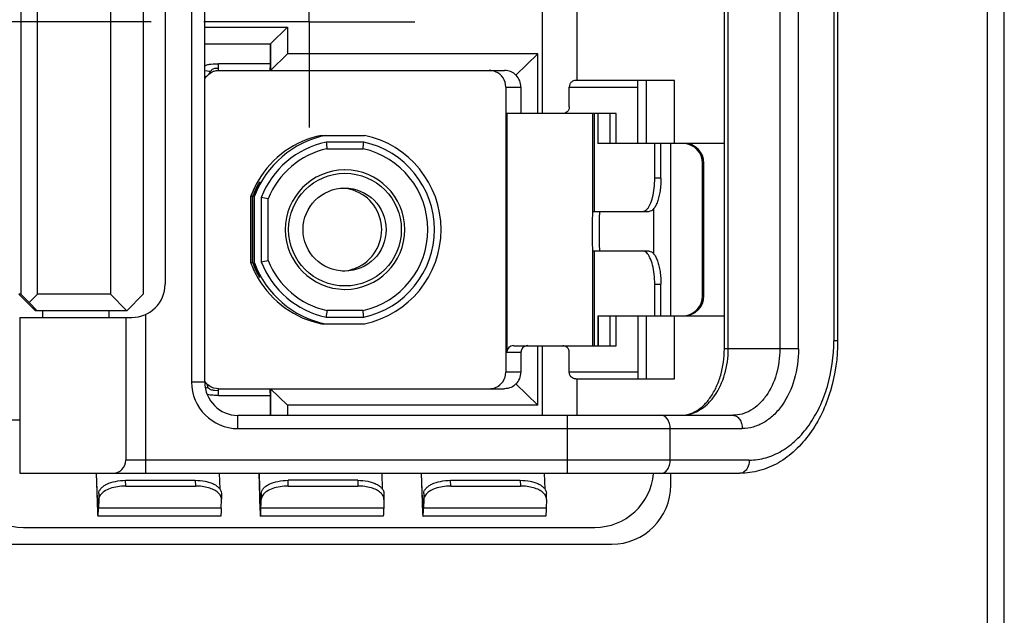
# Model space of a CAD drawing. Header units: inches. Extents: x 0 to 34, y 0 to 22.
# Tile 6 of 29: x 9.9 to 11, y 12.8 to 13.5. Entities that reach past the tile are written whole.
import ezdxf

# ---------------------------------------------------------------- set-up
doc = ezdxf.new("R2010")
doc.units = ezdxf.units.IN
doc.header["$LTSCALE"] = 1.87
doc.header["$MEASUREMENT"] = 0
doc.linetypes.add('CENTER', pattern=[0.6, 0.375, -0.075, 0.075, -0.075])
doc.layers.get('0').update_dxf_attribs({"linetype": 'CONTINUOUS'})
doc.layers.add('DEFAULT_1', color=7, linetype='CENTER')
doc.layers.add('DIMENSIONS', color=7, linetype='CONTINUOUS')
doc.styles.get("Standard").update_dxf_attribs({"font": 'txt', "width": 0.8})
doc.dimstyles.new('DIMSTYLE_1', dxfattribs={"dimtxt": 0.125, "dimasz": 0.18, "dimexe": 0.125, "dimexo": 0.0625, "dimgap": 0.03125, "dimtad": 0, "dimtih": 1, "dimtoh": 1, "dimlfac": 0.5, "dimzin": 4, "dimdsep": 46, "dimtxsty": 'STANDARD', "dimblk": '_FILLED', "dimblk1": '_FILLED', "dimblk2": '_FILLED', "dimcen": 0.09, "dimadec": 0, "dimazin": 0, "dimtp": 0.005, "dimtm": 0.005, "dimtfac": 1, "dimtofl": 0, "dimtmove": 0, "dimatfit": 3, "dimldrblk": '_FILLED', "dimfxl": 1, "dimtolj": 1, "dimtzin": 4, "dimarcsym": 0})

# ---------------------------------------------------------------- blocks, each defined once
blk = doc.blocks.new('*D9')
at = {"layer": 'DIMENSIONS', "color": 2, "linetype": 'CONTINUOUS'}
blk.add_line((9.8615, 16.7929), (8.7737, 16.7929), dxfattribs=at)
blk = doc.blocks.new('_FILLED')
at = {"color": 0, "linetype": 'BYBLOCK'}
blk.add_solid([(0, 0), (-1, 0.1736), (-1, -0.1736)], dxfattribs=at)
blk = doc.blocks.new('*D10')
at = {"layer": 'DIMENSIONS', "color": 2, "linetype": 'CONTINUOUS'}
blk.add_line((10.0245, 13.4885), (8.7737, 13.4885), dxfattribs=at)

msp = doc.modelspace()

# ---------------------------------------------------------------- linework, layer by layer
at = {"color": 7, "linetype": 'CONTINUOUS'}
for p, q in [((11.0372, 6.761), (11.0372, 17.0369)), ((11.0172, 8.8369), (11.0172, 16.9769)), ((10.0725, 13.9153), (10.0725, 13.0609)), ((10.0882, 13.0609), (10.0882, 13.9153)), ((10.7049, 13.1003), (10.7049, 13.8759)), ((10.7095, 13.1003), (10.7095, 13.8759)), ((10.7707, 13.8759), (10.7707, 13.1003)), ((10.793, 13.1003), (10.793, 13.8759)), ((10.8348, 13.866), (10.8348, 13.1101)), ((10.8394, 13.866), (10.8394, 13.1101)), ((9.8697, 13.8109), (9.8697, 13.1653)), ((9.8898, 13.1653), (9.8898, 13.8109)), ((9.9764, 13.8109), (9.9764, 13.1653)), ((10.015, 13.8109), (10.015, 13.1653)), ((10.041, 13.7991), (10.041, 13.1771)), ((10.4888, 13.5964), (10.4888, 13.3798)), ((10.5302, 13.4192), (10.5302, 13.557)), ((10.0882, 13.4822), (10.1863, 13.4822)), ((10.1863, 13.4822), (10.1663, 13.4625)), ((10.1863, 13.4822), (10.1863, 13.4507)), ((10.0882, 13.4625), (10.1663, 13.4625)), ((10.1657, 13.4625), (10.1657, 13.4389)), ((10.1663, 13.4625), (10.1663, 13.431)), ((10.1863, 13.4507), (10.1663, 13.431)), ((10.4835, 13.4507), (10.1863, 13.4507)), ((10.4576, 13.4252), (10.4835, 13.4507)), ((10.4835, 13.3798), (10.4835, 13.4507)), ((10.0882, 13.4308), (10.0916, 13.4304)), ((10.0916, 13.4304), (10.0932, 13.4302)), ((10.0932, 13.4302), (10.0949, 13.43)), ((10.0998, 13.4333), (10.0979, 13.4326)), ((10.1028, 13.4309), (10.104, 13.431)), ((10.104, 13.431), (10.1045, 13.431)), ((10.1045, 13.431), (10.1046, 13.4333)), ((10.1045, 13.431), (10.4438, 13.431)), ((10.1657, 13.4389), (10.1046, 13.4389)), ((10.1657, 13.4389), (10.1655, 13.431)), ((10.0927, 13.4263), (10.0945, 13.4277)), ((10.6458, 13.4192), (10.5285, 13.4192)), ((10.6024, 13.3444), (10.6024, 13.4192)), ((10.612, 13.4192), (10.612, 13.3444)), ((10.6458, 13.3444), (10.6458, 13.4192)), ((10.4455, 13.4113), (10.4455, 13.0727)), ((10.4455, 13.4113), (10.4635, 13.4113)), ((10.4635, 13.4113), (10.4635, 13.3798)), ((10.5208, 13.3877), (10.5208, 13.4113)), ((10.5208, 13.4113), (10.6024, 13.4113)), ((10.4466, 13.3798), (10.4466, 13.0964)), ((10.5766, 13.3798), (10.4466, 13.3798)), ((10.5489, 13.2637), (10.5489, 13.3798)), ((10.5505, 13.3798), (10.5505, 13.2637)), ((10.5547, 13.3798), (10.5547, 13.3444)), ((10.5553, 13.3444), (10.5553, 13.3798)), ((10.5689, 13.3798), (10.5689, 13.3444)), ((10.5766, 13.3444), (10.5766, 13.3798)), ((10.2268, 13.3538), (10.2776, 13.3538)), ((10.2768, 13.346), (10.2322, 13.346)), ((10.2332, 13.3381), (10.2761, 13.3381)), ((10.7049, 13.3444), (10.5547, 13.3444)), ((10.6223, 13.3031), (10.6223, 13.3444)), ((10.6297, 13.3031), (10.6297, 13.3444)), ((10.6412, 13.1397), (10.6412, 13.3444)), ((10.6791, 13.1633), (10.6791, 13.3208)), ((10.6791, 13.3208), (10.6807, 13.3208)), ((10.6807, 13.1633), (10.6807, 13.3208)), ((10.6297, 13.3031), (10.6223, 13.3031)), ((10.153, 13.2964), (10.153, 13.2985)), ((10.153, 13.2985), (10.1541, 13.2985)), ((10.1428, 13.2024), (10.1428, 13.2816)), ((10.1428, 13.2816), (10.145, 13.2816)), ((10.145, 13.2024), (10.145, 13.2816)), ((10.1464, 13.2816), (10.1464, 13.2024)), ((10.1464, 13.2816), (10.1474, 13.2816)), ((10.1474, 13.2024), (10.1474, 13.2816)), ((10.1553, 13.2802), (10.1553, 13.2039)), ((10.1633, 13.2054), (10.1633, 13.2787)), ((10.6212, 13.2128), (10.6212, 13.2673)), ((10.5489, 13.2637), (10.6155, 13.2637)), ((10.5489, 13.2164), (10.5488, 13.2174)), ((10.5489, 13.1042), (10.5489, 13.2164)), ((10.6155, 13.2164), (10.5489, 13.2164)), ((10.5505, 13.2164), (10.5505, 13.1042)), ((10.145, 13.2024), (10.1428, 13.2024)), ((10.1474, 13.2024), (10.1464, 13.2024)), ((10.153, 13.1855), (10.153, 13.1877)), ((10.1541, 13.1855), (10.153, 13.1855)), ((10.6223, 13.1397), (10.6223, 13.1771)), ((10.6223, 13.1771), (10.6297, 13.1771)), ((10.6297, 13.1397), (10.6297, 13.1771)), ((9.8872, 13.1456), (9.8675, 13.1653)), ((9.8697, 13.1653), (9.8675, 13.1653)), ((9.8797, 13.1554), (9.8697, 13.1653)), ((9.8797, 13.1554), (9.8898, 13.1653)), ((9.9764, 13.1653), (9.8898, 13.1653)), ((9.9764, 13.1653), (9.9957, 13.1456)), ((10.015, 13.1653), (9.9957, 13.1456)), ((10.6807, 13.1633), (10.6791, 13.1633)), ((9.8894, 13.1456), (9.8797, 13.1554)), ((9.8686, 13.1377), (9.8686, 12.9527)), ((9.8686, 13.1377), (10.0016, 13.1377)), ((9.9957, 13.1456), (9.8872, 13.1456)), ((9.8961, 13.1377), (9.8961, 13.1456)), ((9.9749, 13.1377), (9.9749, 13.1456)), ((9.9945, 13.1377), (9.9945, 12.9684)), ((10.0182, 12.9527), (10.0182, 13.1413)), ((10.2322, 13.1381), (10.2768, 13.1381)), ((10.2761, 13.146), (10.2332, 13.146)), ((10.5547, 13.1397), (10.5547, 13.1042)), ((10.5547, 13.1397), (10.7049, 13.1397)), ((10.5553, 13.1397), (10.5553, 13.1042)), ((10.5689, 13.1397), (10.5689, 13.1042)), ((10.5766, 13.1042), (10.5766, 13.1397)), ((10.6024, 13.1397), (10.6024, 13.0649)), ((10.612, 13.1397), (10.612, 13.0649)), ((10.6458, 13.0649), (10.6458, 13.1397)), ((10.2268, 13.1302), (10.2776, 13.1302)), ((10.4545, 13.1042), (10.5766, 13.1042)), ((10.4835, 13.0334), (10.4835, 13.1042)), ((10.4888, 13.1042), (10.4888, 13.0216)), ((10.8394, 13.1101), (10.8348, 13.1101)), ((10.4466, 13.0964), (10.4635, 13.0964)), ((10.4635, 13.0964), (10.4635, 13.0727)), ((10.5208, 13.0727), (10.5208, 13.0964)), ((10.793, 13.1003), (10.7049, 13.1003)), ((10.4635, 13.0727), (10.4455, 13.0727)), ((10.6024, 13.0727), (10.5208, 13.0727)), ((10.0882, 13.0609), (10.0725, 13.0609)), ((10.0915, 13.058), (10.0908, 13.0587)), ((10.0933, 13.0565), (10.0915, 13.058)), ((10.0921, 13.0541), (10.0915, 13.0571)), ((10.0958, 13.0551), (10.0933, 13.0565)), ((10.4576, 13.0588), (10.4835, 13.0334)), ((10.5285, 13.0649), (10.6458, 13.0649)), ((10.5302, 13.0216), (10.5302, 13.0649)), ((10.1046, 13.0508), (10.0998, 13.0509)), ((10.1045, 13.0531), (10.1022, 13.0532)), ((10.1045, 13.0531), (10.4438, 13.0531)), ((10.1046, 13.0508), (10.1045, 13.0531)), ((10.1046, 13.0452), (10.1046, 13.0508)), ((10.1046, 13.0452), (10.1657, 13.0452)), ((10.1655, 13.0531), (10.1656, 13.0508)), ((10.1656, 13.0508), (10.1657, 13.0452)), ((10.1657, 13.0452), (10.1657, 13.0216)), ((10.1663, 13.0531), (10.1663, 13.0216)), ((10.1863, 13.0334), (10.1663, 13.0531)), ((10.1863, 13.0334), (10.1863, 13.0216)), ((10.4835, 13.0334), (10.1863, 13.0334)), ((10.1276, 13.0058), (10.1276, 13.0216)), ((10.1276, 13.0216), (10.715, 13.0216)), ((10.5182, 13.0216), (10.5182, 12.9527)), ((9.8686, 13.0157), (9.8565, 13.0157)), ((10.1276, 13.0058), (10.7262, 13.0058)), ((10.6407, 12.9684), (10.6407, 13.0058)), ((10.7345, 12.9684), (9.9945, 12.9684)), ((9.8686, 12.9527), (10.7234, 12.9527)), ((9.9594, 12.9527), (9.9607, 12.9112)), ((9.9608, 12.918), (9.9597, 12.9527)), ((10.1054, 12.9527), (10.106, 12.934)), ((10.1523, 12.9527), (10.1536, 12.9112)), ((10.1526, 12.9527), (10.1537, 12.918)), ((10.2983, 12.9527), (10.2988, 12.934)), ((10.3452, 12.9527), (10.3465, 12.9112)), ((10.3466, 12.918), (10.3455, 12.9527)), ((10.4911, 12.9527), (10.4917, 12.934)), ((10.6412, 12.9385), (10.6412, 12.9527)), ((9.9944, 12.9376), (9.9943, 12.9444)), ((9.9943, 12.9444), (10.0769, 12.9444)), ((9.9944, 12.9376), (10.077, 12.9376)), ((10.0769, 12.9444), (10.077, 12.9376)), ((10.1872, 12.9376), (10.1872, 12.9444)), ((10.2698, 12.9444), (10.1872, 12.9444)), ((10.1872, 12.9376), (10.2699, 12.9376)), ((10.2698, 12.9444), (10.2699, 12.9376)), ((10.3801, 12.9376), (10.38, 12.9444)), ((10.38, 12.9444), (10.4627, 12.9444)), ((10.3801, 12.9376), (10.4628, 12.9376)), ((10.4627, 12.9444), (10.4628, 12.9376)), ((9.9623, 12.9286), (9.962, 12.918)), ((9.9623, 12.9286), (9.9624, 12.9218)), ((10.1079, 12.929), (10.108, 12.9221)), ((10.1552, 12.9286), (10.1548, 12.918)), ((10.1552, 12.9218), (10.1552, 12.9286)), ((10.3008, 12.929), (10.3009, 12.9221)), ((10.3481, 12.9286), (10.3477, 12.918)), ((10.3481, 12.9286), (10.3481, 12.9218)), ((10.4938, 12.9221), (10.4937, 12.929)), ((9.962, 12.918), (9.9608, 12.918)), ((9.962, 12.918), (9.9616, 12.9105)), ((9.9624, 12.9218), (9.962, 12.9112)), ((10.1077, 12.9112), (10.108, 12.9218)), ((10.108, 12.9218), (10.108, 12.9221)), ((10.1548, 12.918), (10.1537, 12.918)), ((10.1548, 12.918), (10.1545, 12.9105)), ((10.1549, 12.9112), (10.1552, 12.9218)), ((10.3009, 12.9218), (10.3006, 12.9112)), ((10.3009, 12.9218), (10.3009, 12.9221)), ((10.3477, 12.918), (10.3466, 12.918)), ((10.3477, 12.918), (10.3474, 12.9105)), ((10.3481, 12.9218), (10.3478, 12.9112)), ((10.4938, 12.9218), (10.4934, 12.9112)), ((10.4938, 12.9218), (10.4938, 12.9221)), ((9.9616, 12.9105), (9.9614, 12.9096)), ((10.1077, 12.9112), (9.962, 12.9112)), ((10.1545, 12.9105), (10.1543, 12.9096)), ((10.3006, 12.9112), (10.1549, 12.9112)), ((10.3474, 12.9105), (10.3472, 12.9096)), ((10.4934, 12.9112), (10.3478, 12.9112)), ((10.107, 12.9017), (9.9614, 12.9017)), ((10.2999, 12.9017), (10.1543, 12.9017)), ((10.4928, 12.9017), (10.3472, 12.9017)), ((9.8732, 12.8885), (10.5512, 12.8885)), ((9.8532, 12.8685), (10.5712, 12.8685))]:
    msp.add_line(p, q, dxfattribs=at)
for points in [[(10.0945, 13.4277), (10.0958, 13.4287), (10.0969, 13.4294), (10.0977, 13.4298), (10.0985, 13.4301), (10.0994, 13.4303)], [(10.0994, 13.4303), (10.1005, 13.4306), (10.1016, 13.4308), (10.1028, 13.4309)], [(10.0882, 13.4214), (10.0886, 13.4219), (10.0894, 13.423), (10.0904, 13.4241), (10.0914, 13.4251), (10.0927, 13.4263)], [(10.0908, 13.0587), (10.0901, 13.0594), (10.0886, 13.0613), (10.0882, 13.0618)], [(10.1022, 13.0532), (10.0989, 13.0539), (10.0958, 13.0551)]]:
    msp.add_lwpolyline(points, dxfattribs=at)
for centre, radius in [((10.2546, 13.242), 0.0669), ((10.2542, 13.242), 0.0493)]:
    msp.add_circle(centre, radius, dxfattribs=at)
for centre, radius, start, end in [((9.7361, 13.4387), 0.3685, 359.4151, 0.0273), ((9.9003, 13.437), 0.2043, 358.9734, 359.4305), ((10.4258, 13.4113), 0.0197, 0.0062, 67.3038), ((10.2545, 13.242), 0.1142, 101.6802, 159.7116), ((10.2499, 13.2421), 0.1142, 101.6794, 149.5229), ((10.2545, 13.242), 0.1142, 281.6851, 78.3149), ((10.2545, 13.242), 0.1063, 102.1064, 158.9653), ((10.2547, 13.242), 0.0984, 102.5829, 158.13), ((12.1533, 13.5844), 1.9358, 187.0748, 187.3097), ((8.3889, 13.5117), 1.8952, 354.7439, 354.9829), ((10.2546, 13.242), 0.0984, 282.5884, 77.4116), ((10.2545, 13.242), 0.1063, 282.1118, 77.8882), ((10.6554, 13.3208), 0.0236, 359.997, 86.071), ((10.6571, 13.3208), 0.0236, 359.9985, 89.9924), ((10.2547, 13.242), 0.0709, 90.507, 269.4949), ((10.2546, 13.2429), 0.07, 90.0001, 90.5032), ((10.2546, 13.242), 0.0709, 270.0104, 89.9896), ((10.2503, 13.2418), 0.1146, 149.5304, 158.856), ((10.2489, 13.2417), 0.0496, 71.8132, 86.8931), ((10.2489, 13.242), 0.0493, 288.172, 71.7459), ((10.2489, 13.2424), 0.1132, 158.872, 159.7098), ((9.9513, 12.1615), 1.1371, 79.2555, 79.6663), ((10.2489, 13.2417), 0.1132, 200.2902, 201.128), ((10.2503, 13.2422), 0.1146, 201.144, 210.4696), ((10.2545, 13.242), 0.1142, 200.2884, 258.3198), ((9.9513, 14.3225), 1.1371, 280.3336, 280.7444), ((10.2545, 13.242), 0.1063, 201.0347, 257.8936), ((10.2547, 13.242), 0.0984, 201.87, 257.4171), ((10.2489, 13.2424), 0.0496, 273.1133, 288.105), ((10.2499, 13.242), 0.1142, 210.4771, 258.3206), ((10.0016, 13.1771), 0.0394, 270.001, 360), ((10.2546, 13.2411), 0.07, 269.4988, 269.9999), ((10.6554, 13.1633), 0.0236, 273.9291, 0.0041), ((10.6571, 13.1633), 0.0236, 270.0084, 0.0026), ((12.1349, 12.902), 1.9173, 172.6891, 172.9263), ((8.3889, 12.9724), 1.8952, 5.0171, 5.2561), ((10.4545, 13.0964), 0.00787, 90.008, 179.9991), ((10.4258, 13.0727), 0.0197, 292.697, 359.9958), ((10.1276, 13.0609), 0.0551, 180, 270), ((10.1276, 13.0609), 0.0394, 180, 270), ((10.0935, 13.0291), 0.0251, 94.9627, 99.8192), ((10.0933, 13.0304), 0.0237, 92.9286, 94.9209), ((9.9788, 12.9684), 0.0157, 270, 360), ((9.8732, 12.9585), 0.07, 180, 270), ((10.5512, 12.9585), 0.07, 270, 355.0781), ((10.5712, 12.9385), 0.07, 270, 360)]:
    msp.add_arc(centre, radius, start, end, dxfattribs=at)
for centre, major_axis, ratio, start_param, end_param in [((10.4435, 13.4113), (0.02, 0), 0.982332, 0, 0.785398), ((10.254, 13.242), (0.1162, 0), 0.982332, 8.90709, 9.070597), ((10.2515, 13.242), (0, 0.1142), 0.981685, 1.053108, 1.216616), ((10.254, 13.242), (0.1162, 0), 0.982332, 3.495773, 3.659281), ((10.2515, 13.242), (0, 0.1142), 0.981685, -4.358209, -4.194701), ((10.4715, 13.0964), (0.00802, 0), 0.982332, 1.570797, 3.141592), ((10.4435, 13.0727), (0.02, 0), 0.982332, -0.785399, 0)]:
    msp.add_ellipse(centre, major_axis=major_axis, ratio=ratio, start_param=start_param, end_param=end_param, dxfattribs=at)
for points, knots in [([(10.0882, 13.4365), (10.0893, 13.4371), (10.0919, 13.438), (10.0974, 13.4389), (10.1018, 13.4389), (10.1046, 13.4389)], [0, 0, 0, 0, 0.227188, 0.482631, 1, 1, 1, 1]), ([(10.0927, 13.4263), (10.093, 13.4265), (10.0941, 13.4275), (10.0947, 13.429), (10.0949, 13.43)], [0, 0, 0, 0, 0.243772, 1, 1, 1, 1]), ([(10.1046, 13.4333), (10.1034, 13.4333), (10.1018, 13.4335), (10.1002, 13.4334), (10.0998, 13.4333)], [0, 0, 0, 0, 0.756105, 1, 1, 1, 1]), ([(10.4576, 13.4252), (10.456, 13.427), (10.4517, 13.4299), (10.4465, 13.431), (10.4438, 13.431)], [0, 0, 0, 0, 0.470984, 1, 1, 1, 1]), ([(10.5285, 13.4192), (10.5267, 13.4192), (10.5237, 13.418), (10.5213, 13.4147), (10.5208, 13.4125), (10.5208, 13.4113)], [0, 0, 0, 0, 0.448511, 0.713963, 1, 1, 1, 1]), ([(10.5208, 13.3877), (10.5208, 13.3856), (10.519, 13.3815), (10.5149, 13.3798), (10.513, 13.3798)], [0, 0, 0, 0, 0.517192, 1, 1, 1, 1]), ([(10.6128, 13.2658), (10.6135, 13.2666), (10.615, 13.2684), (10.6176, 13.2731), (10.6201, 13.2807), (10.6219, 13.2914), (10.6223, 13.2991), (10.6223, 13.3031)], [0, 0, 0, 0, 0.080383, 0.17605, 0.41115, 0.692942, 1, 1, 1, 1]), ([(10.6297, 13.3031), (10.6297, 13.3005), (10.6295, 13.2955), (10.6287, 13.2881), (10.6274, 13.2814), (10.6257, 13.2755), (10.6237, 13.2705), (10.6213, 13.2668), (10.6186, 13.2643), (10.6165, 13.2637), (10.6155, 13.2637)], [0, 0, 0, 0, 0.173346, 0.341045, 0.497379, 0.637714, 0.758287, 0.857156, 0.935503, 1, 1, 1, 1]), ([(10.6082, 13.2637), (10.609, 13.2637), (10.6107, 13.2641), (10.6121, 13.2652), (10.6128, 13.2658)], [0, 0, 0, 0, 0.462517, 1, 1, 1, 1]), ([(10.5488, 13.2174), (10.5487, 13.2187), (10.5486, 13.222), (10.5485, 13.2278), (10.5485, 13.2339), (10.5485, 13.2392), (10.5485, 13.2434), (10.5485, 13.2475), (10.5485, 13.2513), (10.5486, 13.2547), (10.5486, 13.2573), (10.5487, 13.2592), (10.5487, 13.2603), (10.5487, 13.2613), (10.5488, 13.2621), (10.5488, 13.2628), (10.5488, 13.2632), (10.5488, 13.2635), (10.5489, 13.2636), (10.5489, 13.2636), (10.5489, 13.2637), (10.5489, 13.2637)], [0, 0, 0, 0, 0.081275, 0.213937, 0.381301, 0.47151, 0.562289, 0.650754, 0.7341, 0.809684, 0.875095, 0.903335, 0.92828, 0.949731, 0.967536, 0.981542, 0.991634, 0.995195, 0.997764, 0.999344, 1, 1, 1, 1]), ([(10.5568, 13.2637), (10.5568, 13.2637), (10.5568, 13.2636), (10.5567, 13.2636), (10.5567, 13.2634), (10.5567, 13.2631), (10.5567, 13.2626), (10.5566, 13.2618), (10.5566, 13.2608), (10.5565, 13.2596), (10.5565, 13.2583), (10.5565, 13.2561), (10.5564, 13.253), (10.5564, 13.249), (10.5564, 13.2446), (10.5563, 13.2401), (10.5564, 13.2355), (10.5564, 13.2311), (10.5564, 13.2271), (10.5565, 13.224), (10.5565, 13.2219), (10.5565, 13.2205), (10.5566, 13.2193), (10.5566, 13.2183), (10.5567, 13.2175), (10.5567, 13.217), (10.5567, 13.2167), (10.5567, 13.2166), (10.5568, 13.2165), (10.5568, 13.2164), (10.5568, 13.2164)], [0, 0, 0, 0, 0.00075, 0.002612, 0.005648, 0.009862, 0.021801, 0.038349, 0.059327, 0.08454, 0.113762, 0.146692, 0.22241, 0.308786, 0.402516, 0.499987, 0.597457, 0.691188, 0.777569, 0.853292, 0.886227, 0.915452, 0.940668, 0.961649, 0.978198, 0.990137, 0.994351, 0.997388, 0.99925, 1, 1, 1, 1]), ([(10.6128, 13.2143), (10.6121, 13.2149), (10.6107, 13.216), (10.609, 13.2164), (10.6082, 13.2164)], [0, 0, 0, 0, 0.537482, 1, 1, 1, 1]), ([(10.6223, 13.1771), (10.6223, 13.1811), (10.6219, 13.1888), (10.6201, 13.1994), (10.6176, 13.207), (10.615, 13.2118), (10.6135, 13.2136), (10.6128, 13.2143)], [0, 0, 0, 0, 0.307058, 0.588851, 0.823951, 0.919617, 1, 1, 1, 1]), ([(10.6155, 13.2164), (10.6165, 13.2164), (10.6186, 13.2158), (10.6213, 13.2133), (10.6237, 13.2096), (10.6257, 13.2047), (10.6274, 13.1987), (10.6287, 13.192), (10.6295, 13.1847), (10.6297, 13.1796), (10.6297, 13.1771)], [0, 0, 0, 0, 0.064497, 0.142844, 0.241713, 0.362286, 0.50262, 0.658954, 0.826653, 1, 1, 1, 1]), ([(10.5208, 13.0964), (10.5208, 13.0984), (10.519, 13.1026), (10.5149, 13.1042), (10.513, 13.1042)], [0, 0, 0, 0, 0.517207, 1, 1, 1, 1]), ([(10.8394, 13.1101), (10.8394, 13.0901), (10.8353, 13.0602), (10.8214, 13.0238), (10.8074, 12.9998), (10.79, 12.9797), (10.7698, 12.9645), (10.7472, 12.9549), (10.7313, 12.9527), (10.7234, 12.9527)], [0, 0, 0, 0, 0.278407, 0.412445, 0.540717, 0.662692, 0.778844, 0.890595, 1, 1, 1, 1]), ([(10.7345, 12.9684), (10.7411, 12.9684), (10.7546, 12.9703), (10.7737, 12.9787), (10.7911, 12.9921), (10.8063, 13.0099), (10.8187, 13.0315), (10.8311, 13.0647), (10.8348, 13.0919), (10.8348, 13.1101)], [0, 0, 0, 0, 0.103383, 0.210509, 0.324245, 0.44607, 0.576085, 0.713238, 1, 1, 1, 1]), ([(10.6538, 13.0216), (10.6568, 13.0216), (10.6631, 13.0225), (10.6723, 13.0266), (10.6811, 13.0336), (10.6891, 13.0432), (10.6959, 13.0553), (10.7028, 13.0742), (10.7049, 13.0898), (10.7049, 13.1003)], [0, 0, 0, 0, 0.087956, 0.183581, 0.291497, 0.413235, 0.547765, 0.692693, 1, 1, 1, 1]), ([(10.6538, 13.0216), (10.6575, 13.0216), (10.6649, 13.0226), (10.6756, 13.0273), (10.6853, 13.0347), (10.6968, 13.0483), (10.7069, 13.0705), (10.7095, 13.0902), (10.7095, 13.1003)], [0, 0, 0, 0, 0.103473, 0.210699, 0.324536, 0.446472, 0.712978, 1, 1, 1, 1]), ([(10.7707, 13.1003), (10.7707, 13.0902), (10.7681, 13.0705), (10.7581, 13.0483), (10.7465, 13.0347), (10.7368, 13.0273), (10.7262, 13.0226), (10.7187, 13.0216), (10.715, 13.0216)], [0, 0, 0, 0, 0.287022, 0.553528, 0.675464, 0.789301, 0.896527, 1, 1, 1, 1]), ([(10.793, 13.1003), (10.793, 13.0881), (10.7898, 13.0645), (10.7778, 13.0379), (10.7639, 13.0216), (10.7523, 13.0127), (10.7395, 13.0071), (10.7306, 13.0058), (10.7262, 13.0058)], [0, 0, 0, 0, 0.287023, 0.553528, 0.675463, 0.7893, 0.896527, 1, 1, 1, 1]), ([(10.5285, 13.0649), (10.5267, 13.0649), (10.5237, 13.066), (10.5213, 13.0693), (10.5208, 13.0716), (10.5208, 13.0727)], [0, 0, 0, 0, 0.448447, 0.713919, 1, 1, 1, 1]), ([(10.0915, 13.0571), (10.0915, 13.0573), (10.0913, 13.0578), (10.0911, 13.0584), (10.0908, 13.0587)], [0, 0, 0, 0, 0.35356, 1, 1, 1, 1]), ([(10.4576, 13.0588), (10.456, 13.0571), (10.4517, 13.0541), (10.4465, 13.0531), (10.4438, 13.0531)], [0, 0, 0, 0, 0.470985, 1, 1, 1, 1]), ([(10.1046, 13.0452), (10.1024, 13.0452), (10.098, 13.0452), (10.0936, 13.0457), (10.0914, 13.0463)], [0, 0, 0, 0, 0.49922, 1, 1, 1, 1]), ([(10.6407, 13.0058), (10.6407, 13.0078), (10.6401, 13.0118), (10.6378, 13.0169), (10.6347, 13.0201), (10.6318, 13.0213), (10.6303, 13.0216), (10.6295, 13.0216)], [0, 0, 0, 0, 0.287495, 0.55434, 0.789064, 0.896505, 1, 1, 1, 1]), ([(10.715, 13.0216), (10.7158, 13.0216), (10.7173, 13.0213), (10.7202, 13.0201), (10.7233, 13.0169), (10.7256, 13.0118), (10.7262, 13.0078), (10.7262, 13.0058)], [0, 0, 0, 0, 0.103495, 0.210936, 0.44566, 0.712505, 1, 1, 1, 1]), ([(10.6295, 12.9527), (10.6303, 12.9527), (10.6318, 12.9529), (10.6347, 12.9541), (10.6378, 12.9573), (10.6401, 12.9624), (10.6407, 12.9664), (10.6407, 12.9684)], [0, 0, 0, 0, 0.103495, 0.210936, 0.44566, 0.712505, 1, 1, 1, 1]), ([(10.7345, 12.9684), (10.7345, 12.9674), (10.7343, 12.9636), (10.733, 12.9598), (10.7314, 12.9575)], [0, 0, 0, 0, 0.262556, 1, 1, 1, 1]), ([(10.7314, 12.9575), (10.7304, 12.9561), (10.7286, 12.9542), (10.7257, 12.9529), (10.7241, 12.9527), (10.7234, 12.9527)], [0, 0, 0, 0, 0.527642, 0.768282, 1, 1, 1, 1]), ([(9.9623, 12.9286), (9.9623, 12.9297), (9.9629, 12.9319), (9.9649, 12.9349), (9.968, 12.9376), (9.9736, 12.9409), (9.9825, 12.9436), (9.9902, 12.9444), (9.9943, 12.9444)], [0, 0, 0, 0, 0.082098, 0.17345, 0.278919, 0.400098, 0.683417, 1, 1, 1, 1]), ([(9.9944, 12.9376), (9.9911, 12.9376), (9.9849, 12.9371), (9.9762, 12.935), (9.9691, 12.9317), (9.9654, 12.9286), (9.9642, 12.9269)], [0, 0, 0, 0, 0.294193, 0.568922, 0.807079, 1, 1, 1, 1]), ([(10.0769, 12.9444), (10.0809, 12.9444), (10.0868, 12.9438), (10.094, 12.9419), (10.0987, 12.9401), (10.1026, 12.9378), (10.1056, 12.9351), (10.1075, 12.9322), (10.1079, 12.93), (10.1079, 12.929)], [0, 0, 0, 0, 0.318646, 0.466467, 0.601697, 0.721932, 0.82652, 0.917444, 1, 1, 1, 1]), ([(10.104, 12.9297), (10.1026, 12.931), (10.0989, 12.9333), (10.0925, 12.9357), (10.085, 12.9372), (10.0797, 12.9376), (10.077, 12.9376)], [0, 0, 0, 0, 0.205486, 0.446683, 0.715612, 1, 1, 1, 1]), ([(10.1552, 12.9286), (10.1552, 12.9297), (10.1557, 12.9319), (10.1578, 12.9349), (10.1608, 12.9376), (10.1665, 12.9409), (10.1754, 12.9436), (10.1831, 12.9444), (10.1872, 12.9444)], [0, 0, 0, 0, 0.082098, 0.17345, 0.278919, 0.400098, 0.683417, 1, 1, 1, 1]), ([(10.1872, 12.9376), (10.184, 12.9376), (10.1777, 12.9371), (10.1691, 12.935), (10.162, 12.9317), (10.1583, 12.9286), (10.1571, 12.9269)], [0, 0, 0, 0, 0.294193, 0.568922, 0.807079, 1, 1, 1, 1]), ([(10.2698, 12.9444), (10.2738, 12.9444), (10.2796, 12.9438), (10.2869, 12.9419), (10.2916, 12.9401), (10.2955, 12.9378), (10.2984, 12.9351), (10.3003, 12.9322), (10.3008, 12.93), (10.3008, 12.929)], [0, 0, 0, 0, 0.318646, 0.466467, 0.601697, 0.721932, 0.82652, 0.917444, 1, 1, 1, 1]), ([(10.2969, 12.9297), (10.2954, 12.931), (10.2918, 12.9333), (10.2854, 12.9357), (10.2779, 12.9372), (10.2726, 12.9376), (10.2699, 12.9376)], [0, 0, 0, 0, 0.205486, 0.446683, 0.715612, 1, 1, 1, 1]), ([(10.3481, 12.9286), (10.3481, 12.9297), (10.3486, 12.9319), (10.3506, 12.9349), (10.3537, 12.9376), (10.3594, 12.9409), (10.3683, 12.9436), (10.376, 12.9444), (10.38, 12.9444)], [0, 0, 0, 0, 0.082098, 0.17345, 0.278919, 0.400098, 0.683417, 1, 1, 1, 1]), ([(10.3801, 12.9376), (10.3769, 12.9376), (10.3706, 12.9371), (10.362, 12.935), (10.3549, 12.9317), (10.3512, 12.9286), (10.35, 12.9269)], [0, 0, 0, 0, 0.294193, 0.568922, 0.807079, 1, 1, 1, 1]), ([(10.4627, 12.9444), (10.4667, 12.9444), (10.4725, 12.9438), (10.4798, 12.9419), (10.4845, 12.9401), (10.4884, 12.9378), (10.4913, 12.9351), (10.4932, 12.9322), (10.4937, 12.93), (10.4937, 12.929)], [0, 0, 0, 0, 0.318646, 0.466467, 0.601697, 0.721932, 0.82652, 0.917444, 1, 1, 1, 1]), ([(10.4898, 12.9297), (10.4883, 12.931), (10.4847, 12.9333), (10.4782, 12.9357), (10.4708, 12.9372), (10.4655, 12.9376), (10.4628, 12.9376)], [0, 0, 0, 0, 0.205486, 0.446683, 0.715612, 1, 1, 1, 1]), ([(9.9642, 12.9269), (9.9636, 12.9261), (9.9628, 12.9245), (9.9624, 12.9227), (9.9624, 12.9218)], [0, 0, 0, 0, 0.51996, 1, 1, 1, 1]), ([(10.108, 12.9221), (10.108, 12.9235), (10.1072, 12.9264), (10.1052, 12.9286), (10.104, 12.9297)], [0, 0, 0, 0, 0.463167, 1, 1, 1, 1]), ([(10.1571, 12.9269), (10.1565, 12.9261), (10.1556, 12.9245), (10.1553, 12.9227), (10.1552, 12.9218)], [0, 0, 0, 0, 0.51996, 1, 1, 1, 1]), ([(10.3009, 12.9221), (10.3009, 12.9235), (10.3, 12.9264), (10.2981, 12.9286), (10.2969, 12.9297)], [0, 0, 0, 0, 0.463167, 1, 1, 1, 1]), ([(10.35, 12.9269), (10.3494, 12.9261), (10.3485, 12.9245), (10.3482, 12.9227), (10.3481, 12.9218)], [0, 0, 0, 0, 0.51996, 1, 1, 1, 1]), ([(10.4938, 12.9221), (10.4938, 12.9235), (10.4929, 12.9264), (10.491, 12.9286), (10.4898, 12.9297)], [0, 0, 0, 0, 0.463167, 1, 1, 1, 1]), ([(9.9614, 12.9096), (9.9614, 12.9096), (9.9613, 12.9096), (9.9613, 12.9098), (9.9612, 12.9102), (9.9612, 12.9109), (9.9611, 12.9118), (9.961, 12.913), (9.9609, 12.9144), (9.9609, 12.9161), (9.9608, 12.9174), (9.9608, 12.918)], [0, 0, 0, 0, 0.00594, 0.018664, 0.067096, 0.146711, 0.25738, 0.398693, 0.570161, 0.770949, 1, 1, 1, 1]), ([(10.1543, 12.9096), (10.1543, 12.9096), (10.1542, 12.9096), (10.1542, 12.9098), (10.1541, 12.9102), (10.154, 12.9109), (10.154, 12.9118), (10.1539, 12.913), (10.1538, 12.9144), (10.1538, 12.9161), (10.1537, 12.9174), (10.1537, 12.918)], [0, 0, 0, 0, 0.00594, 0.018664, 0.067096, 0.146711, 0.25738, 0.398693, 0.570161, 0.770949, 1, 1, 1, 1]), ([(10.3472, 12.9096), (10.3471, 12.9096), (10.3471, 12.9096), (10.3471, 12.9098), (10.347, 12.9102), (10.3469, 12.9109), (10.3468, 12.9118), (10.3468, 12.913), (10.3467, 12.9144), (10.3466, 12.9161), (10.3466, 12.9174), (10.3466, 12.918)], [0, 0, 0, 0, 0.00594, 0.018664, 0.067096, 0.146711, 0.25738, 0.398693, 0.570161, 0.770949, 1, 1, 1, 1]), ([(9.9607, 12.9112), (9.9608, 12.9105), (9.9608, 12.9091), (9.9609, 12.9072), (9.961, 12.9055), (9.961, 12.9042), (9.9611, 12.9031), (9.9612, 12.9024), (9.9613, 12.9019), (9.9613, 12.9017), (9.9614, 12.9017), (9.9614, 12.9017)], [0, 0, 0, 0, 0.229051, 0.429839, 0.601307, 0.74262, 0.853289, 0.932904, 0.981336, 0.99406, 1, 1, 1, 1]), ([(9.9614, 12.9017), (9.9614, 12.9017), (9.9614, 12.9017), (9.9615, 12.9019), (9.9616, 12.9024), (9.9617, 12.9031), (9.9617, 12.9042), (9.9618, 12.9055), (9.9619, 12.9072), (9.962, 12.9091), (9.962, 12.9105), (9.962, 12.9112)], [0, 0, 0, 0, 0.005941, 0.018664, 0.067097, 0.146712, 0.257382, 0.398694, 0.570162, 0.77095, 1, 1, 1, 1]), ([(10.1077, 12.9112), (10.1077, 12.9105), (10.1076, 12.9091), (10.1075, 12.9072), (10.1075, 12.9055), (10.1074, 12.9042), (10.1073, 12.9031), (10.1072, 12.9024), (10.1071, 12.9019), (10.1071, 12.9017), (10.1071, 12.9017), (10.107, 12.9017)], [0, 0, 0, 0, 0.22905, 0.429838, 0.601306, 0.742618, 0.853288, 0.932903, 0.981336, 0.994059, 1, 1, 1, 1]), ([(10.1536, 12.9112), (10.1537, 12.9105), (10.1537, 12.9091), (10.1538, 12.9072), (10.1538, 12.9055), (10.1539, 12.9042), (10.154, 12.9031), (10.1541, 12.9024), (10.1542, 12.9019), (10.1542, 12.9017), (10.1543, 12.9017), (10.1543, 12.9017)], [0, 0, 0, 0, 0.229051, 0.429839, 0.601307, 0.74262, 0.853289, 0.932904, 0.981336, 0.99406, 1, 1, 1, 1]), ([(10.1543, 12.9017), (10.1543, 12.9017), (10.1543, 12.9017), (10.1544, 12.9019), (10.1545, 12.9024), (10.1545, 12.9031), (10.1546, 12.9042), (10.1547, 12.9055), (10.1548, 12.9072), (10.1548, 12.9091), (10.1549, 12.9105), (10.1549, 12.9112)], [0, 0, 0, 0, 0.005941, 0.018664, 0.067097, 0.146712, 0.257382, 0.398694, 0.570162, 0.77095, 1, 1, 1, 1]), ([(10.3006, 12.9112), (10.3005, 12.9105), (10.3005, 12.9091), (10.3004, 12.9072), (10.3003, 12.9055), (10.3003, 12.9042), (10.3002, 12.9031), (10.3001, 12.9024), (10.3, 12.9019), (10.3, 12.9017), (10.2999, 12.9017), (10.2999, 12.9017)], [0, 0, 0, 0, 0.22905, 0.429838, 0.601306, 0.742618, 0.853288, 0.932903, 0.981336, 0.994059, 1, 1, 1, 1]), ([(10.3465, 12.9112), (10.3465, 12.9105), (10.3466, 12.9091), (10.3467, 12.9072), (10.3467, 12.9055), (10.3468, 12.9042), (10.3469, 12.9031), (10.347, 12.9024), (10.347, 12.9019), (10.3471, 12.9017), (10.3471, 12.9017), (10.3472, 12.9017)], [0, 0, 0, 0, 0.229051, 0.429839, 0.601307, 0.74262, 0.853289, 0.932904, 0.981336, 0.99406, 1, 1, 1, 1]), ([(10.3472, 12.9017), (10.3472, 12.9017), (10.3472, 12.9017), (10.3473, 12.9019), (10.3473, 12.9024), (10.3474, 12.9031), (10.3475, 12.9042), (10.3476, 12.9055), (10.3477, 12.9072), (10.3477, 12.9091), (10.3478, 12.9105), (10.3478, 12.9112)], [0, 0, 0, 0, 0.005941, 0.018664, 0.067097, 0.146712, 0.257382, 0.398694, 0.570162, 0.77095, 1, 1, 1, 1]), ([(10.4934, 12.9112), (10.4934, 12.9105), (10.4934, 12.9091), (10.4933, 12.9072), (10.4932, 12.9055), (10.4931, 12.9042), (10.4931, 12.9031), (10.493, 12.9024), (10.4929, 12.9019), (10.4929, 12.9017), (10.4928, 12.9017), (10.4928, 12.9017)], [0, 0, 0, 0, 0.22905, 0.429838, 0.601306, 0.742618, 0.853288, 0.932903, 0.981336, 0.994059, 1, 1, 1, 1])]:
    msp.add_open_spline(points, degree=3, knots=knots, dxfattribs=at)
for points in [[(10.0979, 13.4326), (10.0968, 13.4319), (10.0958, 13.4309), (10.0949, 13.43)], [(10.4334, 13.4295), (10.431, 13.4305), (10.4284, 13.431), (10.4258, 13.431)], [(10.4258, 13.0531), (10.4284, 13.0531), (10.431, 13.0536), (10.4334, 13.0546)], [(10.0955, 13.0519), (10.0943, 13.0524), (10.0931, 13.0532), (10.0921, 13.0541)], [(10.0998, 13.0509), (10.0983, 13.051), (10.0969, 13.0513), (10.0955, 13.0519)]]:
    msp.add_open_spline(points, degree=3, dxfattribs=at)
at = {"layer": 'DEFAULT_1', "color": 7, "linetype": 'CENTER'}
for q in [(10.2122, 13.6137), (10.087, 13.4885), (10.2122, 13.3633), (10.3374, 13.4885)]:
    msp.add_line((10.2122, 13.4885), q, dxfattribs=at)

# ---------------------------------------------------------------- dimensions: what is measured, and where the dimension line sits
at = {"layer": 'DIMENSIONS', "color": 2, "linetype": 'CONTINUOUS'}
for feature_location, offset, origin, picture, middle in [((9.8615, 16.7929), (-1.0878, 0), (9.924, 7.151), '*D9', (7.4862, 16.7304)), ((10.0245, 13.4885), (-1.2508, 0), (10.087, 7.151), '*D10', (7.5862, 13.426))]:
    dim = msp.add_ordinate_dim(feature_location=feature_location, offset=offset, dtype=0, origin=origin, dimstyle='DIMSTYLE_1', dxfattribs=at)
    dim.commit()
    dim.dimension.update_dxf_attribs({"geometry": picture, "text_midpoint": middle})

doc.saveas('drawing.dxf')
